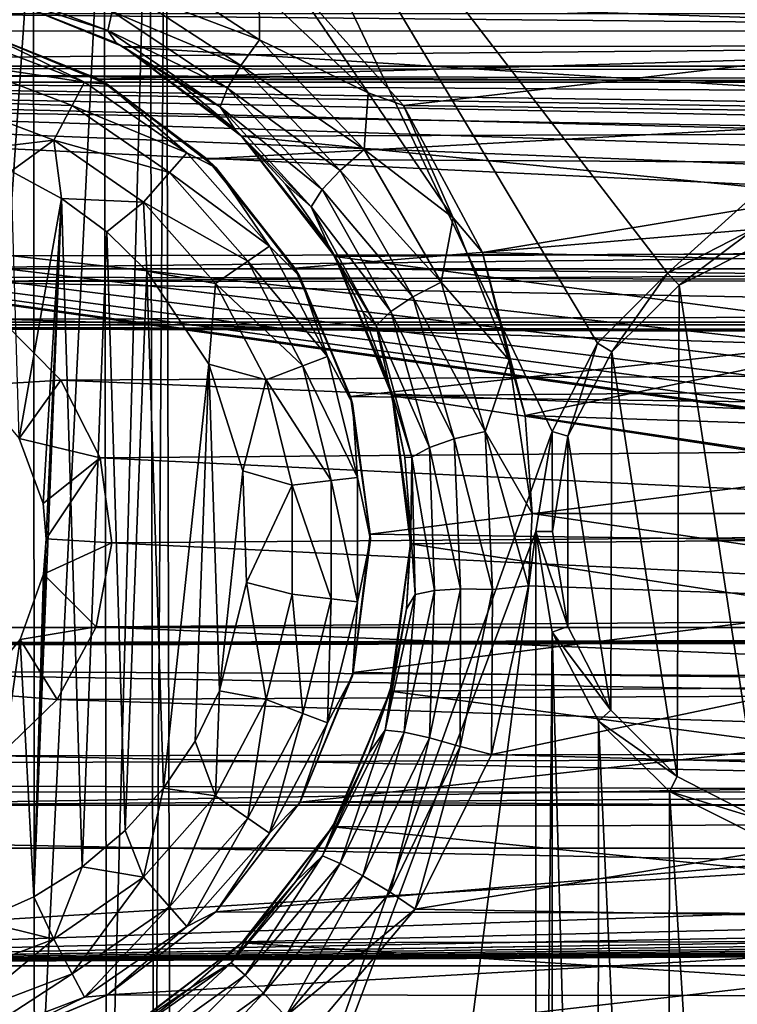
# Model space of a CAD drawing. Header units: metres. Extents: x -95 to 103, y -12 to 12.
# Tile 64 of 256: x -83.77 to -81.99, y 1.23 to 3.67. Entities that reach past the tile are written whole.
import ezdxf

# ---------------------------------------------------------------- set-up
doc = ezdxf.new("R2010")
doc.units = ezdxf.units.M
doc.layers.add('solid_P74500', color=7, linetype='CONTINUOUS')
doc.layers.add('solid_P74500_01', color=7, linetype='CONTINUOUS')

msp = doc.modelspace()

# ---------------------------------------------------------------- linework, layer by layer
at = {"layer": 'solid_P74500'}
for points in [[(-82.165939, 3.03888, -1.8), (-83.40506, 4.65, -1.8), (-79.668259, 5.292052, -1.8)], [(-81.947937, 3.150866, -1.8), (-82.165939, 3.03888, -1.8), (-79.668259, 5.292052, -1.8)], [(-17, 3.510733, 10.951016), (-90.699997, 3.510733, 10.951016), (-92.5, 5.004237, 10.35396)], [(-83.434319, 0.253508, -1.8), (-83.445152, 4.401396, -1.8), (-83.40506, 4.65, -1.8)], [(-83.393272, 0, -1.8), (-83.434319, 0.253508, -1.8), (-83.40506, 4.65, -1.8)], [(-82.338852, 2.865844, -1.8), (-82.451118, 2.647376, -1.8), (-83.40506, 4.65, -1.8)], [(-83.393272, 0, -1.8), (-83.40506, 4.65, -1.8), (-82.451118, 2.647376, -1.8)], [(-82.165939, 3.03888, -1.8), (-82.338852, 2.865844, -1.8), (-83.40506, 4.65, -1.8)], [(92.5, 3.494029, 12.000992), (92.5, 4.408051, 11.696763), (-94.018356, 3.995162, 11.844352)], [(-83.550743, 0.477996, -1.8), (-83.557976, 4.181844, -1.8), (-83.445152, 4.401396, -1.8)], [(-83.434319, 0.253508, -1.8), (-83.550743, 0.477996, -1.8), (-83.445152, 4.401396, -1.8)], [(-13, 4.208375, 10.163148), (-90.699997, 4.208374, 10.163147), (-90.699997, 3.510733, 10.424719)], [(-13, 4.208375, 10.163148), (-90.699997, 3.510733, 10.424719), (-13, 3.510733, 10.424719)], [(-83.729462, 0.654936, -1.8), (-83.731743, 4.007948, -1.8), (-83.557976, 4.181844, -1.8)], [(-83.550743, 0.477996, -1.8), (-83.729462, 0.654936, -1.8), (-83.557976, 4.181844, -1.8)], [(92.5, 3.494029, 12.000992), (-94.018356, 3.995162, 11.844352), (-94.018356, 3.057308, 12.120349)], [(-83.9534, 0.767877, -1.8), (-83.950836, 3.895406, -1.8), (-83.731743, 4.007948, -1.8)], [(-83.729462, 0.654936, -1.8), (-83.9534, 0.767877, -1.8), (-83.731743, 4.007948, -1.8)], [(-84.199997, 3.049433, -8.148065), (-14.325, 3.841013, -7.806084), (-85.675003, 3.840867, -7.806155)], [(-84.199997, 3.049433, -8.148065), (-79.199997, 3.049433, -8.148065), (-14.325, 3.841013, -7.806084)], [(-83.516541, 3.745757, -11.808289), (-83.485123, 3.817962, -11.847516), (-83.173546, 3.61561, -11.920643)], [(-83.173546, 3.61561, -11.920643), (-83.485123, 3.817962, -11.847516), (-83.174294, 3.73789, -11.919488)], [(-83.863747, 3.756431, -11.614441), (-83.548164, 3.638093, -11.66437), (-83.859436, 3.737946, -11.515864)], [(-83.538086, 3.68514, -11.748222), (-83.548164, 3.638093, -11.66437), (-83.863747, 3.756431, -11.614441)], [(-82.905075, 3.484595, -11.999887), (-83.174294, 3.73789, -11.919488), (-83.094147, 3.760041, -11.921078)], [(-80.320724, 3.746235, -11.925424), (-82.818436, 3.453269, -12.013532), (-83.094147, 3.760041, -11.921078)], [(-82.905075, 3.484595, -11.999887), (-83.094147, 3.760041, -11.921078), (-82.818436, 3.453269, -12.013532)], [(-83.528175, 3.608274, -11.569904), (-83.842262, 3.733493, -10.877088), (-83.859436, 3.737946, -11.515864)], [(-83.548164, 3.638093, -11.66437), (-83.528175, 3.608274, -11.569904), (-83.859436, 3.737946, -11.515864)], [(-79.882599, 3.602482, -10.921178), (-79.555458, 3.733841, -10.876968), (-83.842262, 3.733493, -10.877088)], [(-79.882599, 3.602482, -10.921178), (-83.842262, 3.733493, -10.877088), (-83.510132, 3.598021, -10.922648)], [(-83.528175, 3.608274, -11.569904), (-83.510132, 3.598021, -10.922648), (-83.842262, 3.733493, -10.877088)], [(-83.516541, 3.745757, -11.808289), (-83.219818, 3.551673, -11.881769), (-83.538086, 3.68514, -11.748222)], [(-83.516541, 3.745757, -11.808289), (-83.173546, 3.61561, -11.920643), (-83.219818, 3.551673, -11.881769)], [(-83.173546, 3.61561, -11.920643), (-83.174294, 3.73789, -11.919488), (-82.905075, 3.484595, -11.999887)], [(-80.320724, 3.746235, -11.925424), (-80.602242, 3.423377, -12.022083), (-82.818436, 3.453269, -12.013532)], [(-79.532959, 3.636655, -9.207863), (-83.872665, 3.637856, -9.207389), (-84.199997, 3.68, -9.190625)], [(-79.199997, 3.68, -9.190625), (-79.532959, 3.636655, -9.207863), (-84.199997, 3.68, -9.190625)], [(-83.538086, 3.68514, -11.748222), (-83.252953, 3.495954, -11.822245), (-83.548164, 3.638093, -11.66437)], [(-83.219818, 3.551673, -11.881769), (-83.252953, 3.495954, -11.822245), (-83.538086, 3.68514, -11.748222)], [(-83.863533, 3.635704, -12.7), (-83.60643, 3.510952, -12.814588), (-83.894333, 3.620139, -12.814588)], [(-79.532959, 3.636655, -9.207863), (-83.571136, 3.51812, -9.253801), (-83.872665, 3.637856, -9.207389)], [(-83.863533, 3.635704, -12.7), (-83.872665, 3.637856, -9.207389), (-83.571136, 3.51812, -9.253801)], [(-83.863533, 3.635704, -12.7), (-83.571136, 3.51812, -9.253801), (-83.550003, 3.505833, -12.7)], [(-83.863533, 3.635704, -12.7), (-83.550003, 3.505833, -12.7), (-83.60643, 3.510952, -12.814588)], [(-79.532959, 3.636655, -9.207863), (-79.842018, 3.510387, -9.256737), (-83.571136, 3.51812, -9.253801)], [(-83.548164, 3.638093, -11.66437), (-83.270859, 3.449903, -11.739147), (-83.528175, 3.608274, -11.569904)], [(-83.252953, 3.495954, -11.822245), (-83.270859, 3.449903, -11.739147), (-83.548164, 3.638093, -11.66437)], [(-83.894333, 3.620139, -12.814588), (-83.60643, 3.510952, -12.814588), (-83.909897, 3.556991, -12.912048)], [(-83.374428, 3.510679, -11.608834), (-83.510132, 3.598021, -10.922648), (-83.528175, 3.608274, -11.569904)], [(-83.270859, 3.449903, -11.739147), (-83.374428, 3.510679, -11.608834), (-83.528175, 3.608274, -11.569904)], [(-80.170372, 3.387967, -10.989617), (-79.882599, 3.602482, -10.921178), (-83.510132, 3.598021, -10.922648)], [(-83.219818, 3.551673, -11.881769), (-83.173546, 3.61561, -11.920643), (-82.915146, 3.344552, -12.009681)], [(-82.915146, 3.344552, -12.009681), (-83.173546, 3.61561, -11.920643), (-82.905075, 3.484595, -11.999887)], [(-80.170372, 3.387967, -10.989617), (-83.510132, 3.598021, -10.922648), (-83.218452, 3.377074, -10.99297)], [(-83.234184, 3.393512, -11.653023), (-83.218452, 3.377074, -10.99297), (-83.510132, 3.598021, -10.922648)], [(-83.234184, 3.393512, -11.653023), (-83.510132, 3.598021, -10.922648), (-83.374428, 3.510679, -11.608834)], [(-83.909897, 3.556991, -12.912048), (-83.636658, 3.453363, -12.912048), (-83.933212, 3.462411, -12.977164)], [(-83.60643, 3.510952, -12.814588), (-83.636658, 3.453363, -12.912048), (-83.909897, 3.556991, -12.912048)], [(-8.2, 2.162539, 9.147798), (-90.699997, 2.162539, 9.147798), (-90.699997, 3.55, 8.703878)], [(-16.67, 3.55, 0.5), (-90.699997, 3.55, 8.703878), (-88, 3.55, 0.5)], [(-16.67, 3.55, 8.703878), (-90.699997, 3.55, 8.703878), (-16.67, 3.55, 0.5)], [(-16.67, 3.05, 8.891428), (-8.2, 2.162539, 9.147798), (-90.699997, 3.55, 8.703878)], [(-16.67, 3.301332, 8.801205), (-16.67, 3.05, 8.891428), (-90.699997, 3.55, 8.703878)], [(-16.67, 3.301332, 8.801205), (-90.699997, 3.55, 8.703878), (-16.67, 3.55, 8.703878)], [(-42.130733, -2.890517, 0.5), (-88, 3.55, 0.5), (-88, -3.55, 0.5)], [(-16.950249, 3.457469, 0.5), (-16.67, 3.55, 0.5), (-88, 3.55, 0.5)], [(-42.494564, -2.812256, 0.5), (-88, 3.55, 0.5), (-42.130733, -2.890517, 0.5)], [(-42.130733, 2.890517, 0.5), (-37.956421, 3.255723, 0.5), (-88, 3.55, 0.5)], [(-16.950249, 3.457469, 0.5), (-88, 3.55, 0.5), (-37.956421, 3.255723, 0.5)], [(-42.494602, 2.812241, 0.5), (-42.130733, 2.890517, 0.5), (-88, 3.55, 0.5)], [(-42.825382, 2.648475, 0.5), (-42.494602, 2.812241, 0.5), (-88, 3.55, 0.5)], [(-43.105759, 2.409416, 0.5), (-42.825382, 2.648475, 0.5), (-88, 3.55, 0.5)], [(-43.319454, 2.109267, 0.5), (-43.105759, 2.409416, 0.5), (-88, 3.55, 0.5)], [(-43.453747, 1.765491, 0.5), (-43.319454, 2.109267, 0.5), (-88, 3.55, 0.5)], [(-43.5, 1.396225, 0.5), (-43.453747, 1.765491, 0.5), (-88, 3.55, 0.5)], [(-43.5, -1.396225, 0.5), (-43.5, 1.396225, 0.5), (-88, 3.55, 0.5)], [(-43.453735, -1.765533, 0.5), (-43.5, -1.396225, 0.5), (-88, 3.55, 0.5)], [(-43.31942, -2.109326, 0.5), (-43.453735, -1.765533, 0.5), (-88, 3.55, 0.5)], [(-43.105709, -2.409473, 0.5), (-43.31942, -2.109326, 0.5), (-88, 3.55, 0.5)], [(-42.825325, -2.648513, 0.5), (-43.105709, -2.409473, 0.5), (-88, 3.55, 0.5)], [(-42.494564, -2.812256, 0.5), (-42.825325, -2.648513, 0.5), (-88, 3.55, 0.5)], [(-83.219818, 3.551673, -11.881769), (-82.974632, 3.292529, -11.971021), (-83.252953, 3.495954, -11.822245)], [(-83.219818, 3.551673, -11.881769), (-82.915146, 3.344552, -12.009681), (-82.974632, 3.292529, -11.971021)], [(-90.699997, 3.510733, 10.845956), (-90.699997, 3.510733, 10.951016), (-17, 3.510733, 10.951016)], [(-90.699997, 3.510733, 10.845956), (-17, 3.510733, 10.951016), (-90.699997, 3.510733, 10.424719)], [(-15.000362, 3.510733, 10.6882), (-90.699997, 3.510733, 10.424719), (-17, 3.510733, 10.951016)], [(-13, 3.510733, 10.424719), (-90.699997, 3.510733, 10.424719), (-15.000362, 3.510733, 10.6882)], [(-83.60643, 3.510952, -12.814588), (-83.353027, 3.336038, -12.814588), (-83.636658, 3.453363, -12.912048)], [(-83.550003, 3.505833, -12.7), (-83.353027, 3.336038, -12.814588), (-83.60643, 3.510952, -12.814588)], [(-79.842018, 3.510387, -9.256737), (-83.304291, 3.320911, -9.32639), (-83.571136, 3.51812, -9.253801)], [(-83.550003, 3.505833, -12.7), (-83.571136, 3.51812, -9.253801), (-83.304291, 3.320911, -9.32639)], [(-83.550003, 3.505833, -12.7), (-83.304291, 3.320911, -9.32639), (-83.280762, 3.299239, -12.7)], [(-83.550003, 3.505833, -12.7), (-83.280762, 3.299239, -12.7), (-83.353027, 3.336038, -12.814588)], [(-83.270859, 3.449903, -11.739147), (-83.234184, 3.393512, -11.653023), (-83.374428, 3.510679, -11.608834)], [(-79.842018, 3.510387, -9.256737), (-80.11454, 3.302196, -9.333033), (-83.304291, 3.320911, -9.32639)], [(89.300003, 2.55, 12.237136), (92.5, 3.494029, 12.000992), (-94.018356, 3.057308, 12.120349)], [(-83.252953, 3.495954, -11.822245), (-83.019142, 3.244979, -11.911822), (-83.270859, 3.449903, -11.739147)], [(-82.974632, 3.292529, -11.971021), (-83.019142, 3.244979, -11.911822), (-83.252953, 3.495954, -11.822245)], [(-82.915146, 3.344552, -12.009681), (-82.905075, 3.484595, -11.999887), (-82.69529, 3.175596, -12.088072)], [(-82.69529, 3.175596, -12.088072), (-82.905075, 3.484595, -11.999887), (-82.818436, 3.453269, -12.013532)], [(-83.933212, 3.462411, -12.977164), (-83.681923, 3.367111, -12.977164), (-83.917511, 3.339016, -13)], [(-83.636658, 3.453363, -12.912048), (-83.681923, 3.367111, -12.977164), (-83.933212, 3.462411, -12.977164)], [(-83.636658, 3.453363, -12.912048), (-83.396156, 3.287356, -12.912048), (-83.681923, 3.367111, -12.977164)], [(-83.353027, 3.336038, -12.814588), (-83.396156, 3.287356, -12.912048), (-83.636658, 3.453363, -12.912048)], [(-83.270859, 3.449903, -11.739147), (-83.046227, 3.202752, -11.829181), (-83.234184, 3.393512, -11.653023)], [(-83.019142, 3.244979, -11.911822), (-83.046227, 3.202752, -11.829181), (-83.270859, 3.449903, -11.739147)], [(-80.602242, 3.423377, -12.022083), (-82.62323, 3.089321, -12.112229), (-82.818436, 3.453269, -12.013532)], [(-82.69529, 3.175596, -12.088072), (-82.818436, 3.453269, -12.013532), (-82.62323, 3.089321, -12.112229)], [(-80.602242, 3.423377, -12.022083), (-80.792992, 3.046415, -12.123092), (-82.62323, 3.089321, -12.112229)], [(-83.109665, 3.258162, -11.703462), (-83.218452, 3.377074, -10.99297), (-83.234184, 3.393512, -11.653023)], [(-83.046227, 3.202752, -11.829181), (-83.109665, 3.258162, -11.703462), (-83.234184, 3.393512, -11.653023)], [(-80.402275, 3.097138, -11.075095), (-80.170372, 3.387967, -10.989617), (-83.218452, 3.377074, -10.99297)], [(-83.681923, 3.367111, -12.977164), (-83.787125, 3.290737, -13), (-83.917511, 3.339016, -13)], [(-83.681923, 3.367111, -12.977164), (-83.663017, 3.223215, -13), (-83.787125, 3.290737, -13)], [(-83.681923, 3.367111, -12.977164), (-83.460747, 3.214443, -12.977164), (-83.663017, 3.223215, -13)], [(-83.396156, 3.287356, -12.912048), (-83.460747, 3.214443, -12.977164), (-83.681923, 3.367111, -12.977164)], [(-80.402275, 3.097138, -11.075095), (-83.218452, 3.377074, -10.99297), (-82.987381, 3.07956, -11.079996)], [(-83.003441, 3.106803, -11.755662), (-82.987381, 3.07956, -11.079996), (-83.218452, 3.377074, -10.99297)], [(-83.003441, 3.106803, -11.755662), (-83.218452, 3.377074, -10.99297), (-83.109665, 3.258162, -11.703462)], [(-83.353027, 3.336038, -12.814588), (-83.148842, 3.105563, -12.814588), (-83.396156, 3.287356, -12.912048)], [(-83.280762, 3.299239, -12.7), (-83.148842, 3.105563, -12.814588), (-83.353027, 3.336038, -12.814588)], [(-82.974632, 3.292529, -11.971021), (-82.915146, 3.344552, -12.009681), (-82.724915, 3.016603, -12.105072)], [(-82.724915, 3.016603, -12.105072), (-82.915146, 3.344552, -12.009681), (-82.69529, 3.175596, -12.088072)], [(-80.11454, 3.302196, -9.333033), (-83.086578, 3.050882, -9.41818), (-83.304291, 3.320911, -9.32639)], [(-83.280762, 3.299239, -12.7), (-83.304291, 3.320911, -9.32639), (-83.086578, 3.050882, -9.41818)], [(-83.787125, 3.290737, -13), (-83.663017, 3.223215, -13), (-83.767342, 2.63014, -13)], [(-83.396156, 3.287356, -12.912048), (-83.20237, 3.068617, -12.912048), (-83.460747, 3.214443, -12.977164)], [(-83.148842, 3.105563, -12.814588), (-83.20237, 3.068617, -12.912048), (-83.396156, 3.287356, -12.912048)], [(-83.280762, 3.299239, -12.7), (-83.086578, 3.050882, -9.41818), (-83.074165, 3.03, -12.7)], [(-83.280762, 3.299239, -12.7), (-83.074165, 3.03, -12.7), (-83.148842, 3.105563, -12.814588)], [(-80.11454, 3.302196, -9.333033), (-80.331924, 3.019476, -9.428296), (-83.086578, 3.050882, -9.41818)], [(-82.974632, 3.292529, -11.971021), (-82.79493, 2.979945, -12.066422), (-83.019142, 3.244979, -11.911822)], [(-82.974632, 3.292529, -11.971021), (-82.724915, 3.016603, -12.105072), (-82.79493, 2.979945, -12.066422)], [(-83.046227, 3.202752, -11.829181), (-83.003441, 3.106803, -11.755662), (-83.109665, 3.258162, -11.703462)], [(-83.019142, 3.244979, -11.911822), (-82.849319, 2.944101, -12.007238), (-83.046227, 3.202752, -11.829181)], [(-82.79493, 2.979945, -12.066422), (-82.849319, 2.944101, -12.007238), (-83.019142, 3.244979, -11.911822)], [(-83.663017, 3.223215, -13), (-83.708229, 2.469405, -13), (-83.767342, 2.63014, -13)], [(-83.663017, 3.223215, -13), (-83.731499, 1.497416, -13), (-83.700722, 2.382048, -13)], [(-83.663017, 3.223215, -13), (-83.611977, 1.571459, -13), (-83.731499, 1.497416, -13)], [(-83.663017, 3.223215, -13), (-83.700722, 2.382048, -13), (-83.708229, 2.469405, -13)], [(-83.663017, 3.223215, -13), (-83.550758, 3.140564, -13), (-83.611977, 1.571459, -13)], [(-83.460747, 3.214443, -12.977164), (-83.550758, 3.140564, -13), (-83.663017, 3.223215, -13)], [(-83.460747, 3.214443, -12.977164), (-83.451889, 3.04319, -13), (-83.550758, 3.140564, -13)], [(-83.460747, 3.214443, -12.977164), (-83.282532, 3.013281, -12.977164), (-83.451889, 3.04319, -13)], [(-83.20237, 3.068617, -12.912048), (-83.282532, 3.013281, -12.977164), (-83.460747, 3.214443, -12.977164)], [(-83.046227, 3.202752, -11.829181), (-82.885521, 2.909325, -11.924619), (-83.003441, 3.106803, -11.755662)], [(-82.849319, 2.944101, -12.007238), (-82.885521, 2.909325, -11.924619), (-83.046227, 3.202752, -11.829181)], [(-82.724915, 3.016603, -12.105072), (-82.69529, 3.175596, -12.088072), (-82.556755, 2.823383, -12.176609)], [(-82.556755, 2.823383, -12.176609), (-82.69529, 3.175596, -12.088072), (-82.62323, 3.089321, -12.112229)], [(-83.550758, 3.140564, -13), (-83.505363, 1.660704, -13), (-83.611977, 1.571459, -13)], [(-83.550758, 3.140564, -13), (-83.451889, 3.04319, -13), (-83.505363, 1.660704, -13)], [(-82.137451, 3.008885, -6.5), (-82.165939, 3.03888, -1.8), (-81.947937, 3.150866, -1.8)], [(-81.92926, 3.113884, -6.5), (-82.137451, 3.008885, -6.5), (-81.947937, 3.150866, -1.8)], [(-83.148842, 3.105563, -12.814588), (-83.005745, 2.832921, -12.814588), (-83.20237, 3.068617, -12.912048)], [(-83.074165, 3.03, -12.7), (-83.005745, 2.832921, -12.814588), (-83.148842, 3.105563, -12.814588)], [(-82.917633, 2.941731, -11.808992), (-82.987381, 3.07956, -11.079996), (-83.003441, 3.106803, -11.755662)], [(-82.885521, 2.909325, -11.924619), (-82.917633, 2.941731, -11.808992), (-83.003441, 3.106803, -11.755662)], [(-80.548111, 2.756503, -11.164752), (-80.402275, 3.097138, -11.075095), (-82.987381, 3.07956, -11.079996)], [(-81.935081, 1.688068, -6.5), (-82.137451, 3.008885, -6.5), (-81.92926, 3.113884, -6.5)], [(-83.20237, 3.068617, -12.912048), (-83.066559, 2.809857, -12.912048), (-83.282532, 3.013281, -12.977164)], [(-83.005745, 2.832921, -12.814588), (-83.066559, 2.809857, -12.912048), (-83.20237, 3.068617, -12.912048)], [(-80.548111, 2.756503, -11.164752), (-82.987381, 3.07956, -11.079996), (-82.846214, 2.735547, -11.169906)], [(-82.854233, 2.765902, -11.863027), (-82.846214, 2.735547, -11.169906), (-82.987381, 3.07956, -11.079996)], [(-82.854233, 2.765902, -11.863027), (-82.987381, 3.07956, -11.079996), (-82.917633, 2.941731, -11.808992)], [(-80.792992, 3.046415, -12.123092), (-82.517639, 2.687148, -12.207753), (-82.62323, 3.089321, -12.112229)], [(-82.556755, 2.823383, -12.176609), (-82.62323, 3.089321, -12.112229), (-82.517639, 2.687148, -12.207753)], [(89.300003, 2.55, 12.237136), (-94.018356, 3.057308, 12.120349), (-94.018356, 2.100752, 12.322209)], [(-84.199997, 3.049433, -8.148065), (-83.997627, 3.017784, -8.15984), (-79.199997, 3.049433, -8.148065)], [(-83.997627, 3.017784, -8.15984), (-79.39473, 3.020148, -8.158965), (-79.199997, 3.049433, -8.148065)], [(-83.451889, 3.04319, -13), (-83.411118, 1.76597, -13), (-83.505363, 1.660704, -13)], [(-83.451889, 3.04319, -13), (-83.298904, 2.813346, -13), (-83.411118, 1.76597, -13)], [(-83.282532, 3.013281, -12.977164), (-83.298904, 2.813346, -13), (-83.451889, 3.04319, -13)], [(-80.331924, 3.019476, -9.428296), (-82.949402, 2.733988, -9.515004), (-83.086578, 3.050882, -9.41818)], [(-83.074165, 3.03, -12.7), (-83.086578, 3.050882, -9.41818), (-82.949402, 2.733988, -9.515004)], [(-80.792992, 3.046415, -12.123092), (-80.888779, 2.63359, -12.219419), (-82.517639, 2.687148, -12.207753)], [(-83.997627, 3.017784, -8.15984), (-79.571693, 2.935004, -8.189979), (-79.39473, 3.020148, -8.158965)], [(-83.997627, 3.017784, -8.15984), (-83.813751, 2.924519, -8.193728), (-79.571693, 2.935004, -8.189979)], [(-83.074165, 3.03, -12.7), (-82.949402, 2.733988, -9.515004), (-82.944298, 2.716465, -12.7)], [(-83.074165, 3.03, -12.7), (-82.944298, 2.716465, -12.7), (-83.005745, 2.832921, -12.814588)], [(-80.331924, 3.019476, -9.428296), (-80.459763, 2.700557, -9.524547), (-82.949402, 2.733988, -9.515004)], [(-82.303604, 2.844386, -6.5), (-82.338852, 2.865844, -1.8), (-82.165939, 3.03888, -1.8)], [(-82.137451, 3.008885, -6.5), (-82.303604, 2.844386, -6.5), (-82.165939, 3.03888, -1.8)], [(-83.282532, 3.013281, -12.977164), (-83.157639, 2.775315, -12.977164), (-83.298904, 2.813346, -13)], [(-83.066559, 2.809857, -12.912048), (-83.157639, 2.775315, -12.977164), (-83.282532, 3.013281, -12.977164)], [(-82.79493, 2.979945, -12.066422), (-82.724915, 3.016603, -12.105072), (-82.616051, 2.64741, -12.197927)], [(-82.616051, 2.64741, -12.197927), (-82.724915, 3.016603, -12.105072), (-82.556755, 2.823383, -12.176609)], [(-82.141785, 1.794247, -6.5), (-82.303604, 2.844386, -6.5), (-82.137451, 3.008885, -6.5)], [(-82.141785, 1.794247, -6.5), (-82.137451, 3.008885, -6.5), (-81.935081, 1.688068, -6.5)], [(-82.79493, 2.979945, -12.066422), (-82.692802, 2.628927, -12.159114), (-82.849319, 2.944101, -12.007238)], [(-82.79493, 2.979945, -12.066422), (-82.616051, 2.64741, -12.197927), (-82.692802, 2.628927, -12.159114)], [(-83.876678, 2.760992, -13), (-83.664497, 2.774547, -8.245719), (-83.813751, 2.924519, -8.193728)], [(-83.813751, 2.924519, -8.193728), (-79.719208, 2.796605, -8.238264), (-79.571693, 2.935004, -8.189979)], [(-83.813751, 2.924519, -8.193728), (-83.664497, 2.774547, -8.245719), (-79.719208, 2.796605, -8.238264)], [(-82.885521, 2.909325, -11.924619), (-82.854233, 2.765902, -11.863027), (-82.917633, 2.941731, -11.808992)], [(-82.849319, 2.944101, -12.007238), (-82.754227, 2.607949, -12.099682), (-82.885521, 2.909325, -11.924619)], [(-82.692802, 2.628927, -12.159114), (-82.754227, 2.607949, -12.099682), (-82.849319, 2.944101, -12.007238)], [(-90.699997, 2.917726, 11.123708), (89.300003, 2.45, 11.235991), (-92.5, 1.797969, 11.358385)], [(-90.699997, 2.917726, 11.123708), (-16.78986, 2.912514, 11.097919), (-17, 2.917726, 11.123708)], [(-90.699997, 2.910733, 11.071284), (-16.78986, 2.912514, 11.097919), (-90.699997, 2.917726, 11.123708)], [(-90.699997, 2.910733, 11.071284), (-16.580158, 2.910733, 11.071284), (-16.78986, 2.912514, 11.097919)], [(-90.699997, 1.617044, 10.880484), (-13, 1.617046, 10.880494), (-13, 2.910733, 10.607904)], [(-14.790274, 2.910733, 10.839775), (-16.580158, 2.910733, 11.071284), (-90.699997, 2.910733, 11.071284)], [(-90.699997, 2.910733, 11.071284), (-13, 2.910733, 10.607904), (-14.790274, 2.910733, 10.839775)], [(-90.699997, 2.910733, 11.071284), (-90.699997, 2.910733, 11.022143), (-13, 2.910733, 10.607904)], [(-90.699997, 2.910733, 10.607904), (-13, 2.910733, 10.607904), (-90.699997, 2.910733, 11.022143)], [(-90.699997, 1.617044, 10.880484), (-13, 2.910733, 10.607904), (-90.699997, 2.910733, 10.607904)], [(-82.885521, 2.909325, -11.924619), (-82.797775, 2.584173, -12.016713), (-82.854233, 2.765902, -11.863027)], [(-82.754227, 2.607949, -12.099682), (-82.797775, 2.584173, -12.016713), (-82.885521, 2.909325, -11.924619)], [(-82.411842, 2.635683, -6.5), (-82.451118, 2.647376, -1.8), (-82.338852, 2.865844, -1.8)], [(-82.303604, 2.844386, -6.5), (-82.411842, 2.635683, -6.5), (-82.338852, 2.865844, -1.8)], [(-83.005745, 2.832921, -12.814588), (-82.93206, 2.533956, -12.814588), (-83.066559, 2.809857, -12.912048)], [(-82.944298, 2.716465, -12.7), (-82.93206, 2.533956, -12.814588), (-83.005745, 2.832921, -12.814588)], [(-82.616051, 2.64741, -12.197927), (-82.556755, 2.823383, -12.176609), (-82.500259, 2.4446, -12.258627)], [(-82.556755, 2.823383, -12.176609), (-82.517639, 2.687148, -12.207753), (-82.500259, 2.4446, -12.258627)], [(-82.305725, 1.958312, -6.5), (-82.411842, 2.635683, -6.5), (-82.303604, 2.844386, -6.5)], [(-82.305725, 1.958312, -6.5), (-82.303604, 2.844386, -6.5), (-82.141785, 1.794247, -6.5)], [(-83.298904, 2.813346, -13), (-83.333122, 1.881509, -13), (-83.411118, 1.76597, -13)], [(-83.298904, 2.813346, -13), (-83.272682, 2.00642, -13), (-83.333122, 1.881509, -13)], [(-83.298904, 2.813346, -13), (-83.214638, 2.550327, -13), (-83.272682, 2.00642, -13)], [(-83.157639, 2.775315, -12.977164), (-83.214638, 2.550327, -13), (-83.298904, 2.813346, -13)], [(-83.066559, 2.809857, -12.912048), (-82.99662, 2.526116, -12.912048), (-83.157639, 2.775315, -12.977164)], [(-82.93206, 2.533956, -12.814588), (-82.99662, 2.526116, -12.912048), (-83.066559, 2.809857, -12.912048)], [(-83.876678, 2.760992, -13), (-83.767342, 2.63014, -13), (-83.664497, 2.774547, -8.245719)], [(-83.767342, 2.63014, -13), (-83.567863, 2.582519, -8.307863), (-83.664497, 2.774547, -8.245719)], [(-83.664497, 2.774547, -8.245719), (-79.82132, 2.613603, -8.298137), (-79.719208, 2.796605, -8.238264)], [(-83.664497, 2.774547, -8.245719), (-83.567863, 2.582519, -8.307863), (-79.82132, 2.613603, -8.298137)], [(-83.157639, 2.775315, -12.977164), (-83.093323, 2.514375, -12.977164), (-83.214638, 2.550327, -13)], [(-82.99662, 2.526116, -12.912048), (-83.093323, 2.514375, -12.977164), (-83.157639, 2.775315, -12.977164)], [(-82.814804, 2.58307, -11.913528), (-82.846214, 2.735547, -11.169906), (-82.854233, 2.765902, -11.863027)], [(-82.797775, 2.584173, -12.016713), (-82.814804, 2.58307, -11.913528), (-82.854233, 2.765902, -11.863027)], [(-80.599396, 2.391351, -11.248619), (-80.548111, 2.756503, -11.164752), (-82.846214, 2.735547, -11.169906)], [(-80.459763, 2.700557, -9.524547), (-82.900589, 2.393657, -9.606269), (-82.949402, 2.733988, -9.515004)], [(-82.944298, 2.716465, -12.7), (-82.949402, 2.733988, -9.515004), (-82.900589, 2.393657, -9.606269)], [(-80.599396, 2.391351, -11.248619), (-82.846214, 2.735547, -11.169906), (-82.800774, 2.369275, -11.25329)], [(-82.800095, 2.396032, -11.96127), (-82.800774, 2.369275, -11.25329), (-82.846214, 2.735547, -11.169906)], [(-82.800095, 2.396032, -11.96127), (-82.846214, 2.735547, -11.169906), (-82.814804, 2.58307, -11.913528)], [(-82.944298, 2.716465, -12.7), (-82.900589, 2.393657, -9.606269), (-82.900002, 2.38, -12.7)], [(-82.944298, 2.716465, -12.7), (-82.900002, 2.38, -12.7), (-82.93206, 2.533956, -12.814588)], [(-80.459763, 2.700557, -9.524547), (-80.498924, 2.360528, -9.614464), (-82.900589, 2.393657, -9.606269)], [(-80.899841, 2.444274, -12.258692), (-82.500259, 2.4446, -12.258627), (-82.517639, 2.687148, -12.207753)], [(-80.888779, 2.63359, -12.219419), (-80.899841, 2.444274, -12.258692), (-82.517639, 2.687148, -12.207753)], [(-83.767342, 2.63014, -13), (-83.708229, 2.469405, -13), (-83.567863, 2.582519, -8.307863)], [(-83.393272, 0, -1.8), (-82.451118, 2.647376, -1.8), (-82.491013, 2.4, -1.8)], [(-82.692802, 2.628927, -12.159114), (-82.677437, 2.258194, -12.241754), (-82.754227, 2.607949, -12.099682)], [(-82.692802, 2.628927, -12.159114), (-82.616051, 2.64741, -12.197927), (-82.598625, 2.256756, -12.280824)], [(-82.692802, 2.628927, -12.159114), (-82.598625, 2.256756, -12.280824), (-82.677437, 2.258194, -12.241754)], [(-82.616051, 2.64741, -12.197927), (-82.500259, 2.4446, -12.258627), (-82.509254, 2.265586, -12.292971)], [(-82.598625, 2.256756, -12.280824), (-82.616051, 2.64741, -12.197927), (-82.509254, 2.265586, -12.292971)], [(-82.449997, 2.4, -6.5), (-82.491013, 2.4, -1.8), (-82.451118, 2.647376, -1.8)], [(-82.411842, 2.635683, -6.5), (-82.449997, 2.4, -6.5), (-82.451118, 2.647376, -1.8)], [(-82.41217, 2.165452, -6.5), (-82.449997, 2.4, -6.5), (-82.411842, 2.635683, -6.5)], [(-82.41217, 2.165452, -6.5), (-82.411842, 2.635683, -6.5), (-82.305725, 1.958312, -6.5)], [(-83.567863, 2.582519, -8.307863), (-79.861565, 2.402006, -8.36184), (-79.82132, 2.613603, -8.298137)], [(-82.754227, 2.607949, -12.099682), (-82.741875, 2.254269, -12.181929), (-82.797775, 2.584173, -12.016713)], [(-82.677437, 2.258194, -12.241754), (-82.741875, 2.254269, -12.181929), (-82.754227, 2.607949, -12.099682)], [(-83.708229, 2.469405, -13), (-83.700722, 2.382048, -13), (-83.567863, 2.582519, -8.307863)], [(-83.700722, 2.382048, -13), (-83.538475, 2.371784, -8.370462), (-83.567863, 2.582519, -8.307863)], [(-83.567863, 2.582519, -8.307863), (-83.538475, 2.371784, -8.370462), (-79.861565, 2.402006, -8.36184)], [(-82.797775, 2.584173, -12.016713), (-82.800095, 2.396032, -11.96127), (-82.814804, 2.58307, -11.913528)], [(-82.797775, 2.584173, -12.016713), (-82.789513, 2.244179, -12.098412), (-82.800095, 2.396032, -11.96127)], [(-82.741875, 2.254269, -12.181929), (-82.789513, 2.244179, -12.098412), (-82.797775, 2.584173, -12.016713)], [(89.300003, 2.500021, 12.247444), (89.300003, 2.55, 12.237136), (-94.018356, 2.100752, 12.322209)], [(-83.214638, 2.550327, -13), (-83.205719, 2.274285, -13), (-83.272682, 2.00642, -13)], [(-83.093323, 2.514375, -12.977164), (-83.205719, 2.274285, -13), (-83.214638, 2.550327, -13)], [(-82.93206, 2.533956, -12.814588), (-82.93206, 2.226044, -12.814588), (-82.99662, 2.526116, -12.912048)], [(-82.900002, 2.38, -12.7), (-82.93206, 2.226044, -12.814588), (-82.93206, 2.533956, -12.814588)], [(-83.093323, 2.514375, -12.977164), (-83.093323, 2.245625, -12.977164), (-83.205719, 2.274285, -13)], [(-82.99662, 2.526116, -12.912048), (-82.99662, 2.233884, -12.912048), (-83.093323, 2.514375, -12.977164)], [(-82.99662, 2.233884, -12.912048), (-83.093323, 2.245625, -12.977164), (-83.093323, 2.514375, -12.977164)], [(-82.93206, 2.226044, -12.814588), (-82.99662, 2.233884, -12.912048), (-82.99662, 2.526116, -12.912048)], [(89.300003, 2.45, 12.257548), (89.300003, 2.500021, 12.247444), (-94.018356, 2.100752, 12.322209)], [(92.5, 2.45, 12.257548), (89.300003, 2.45, 12.257548), (-94.018356, 2.100752, 12.322209)], [(92.5, 1.230983, 12.439234), (92.5, 2.45, 12.257548), (-94.018356, 2.100752, 12.322209)], [(-80.884407, 2.208822, -12.303296), (-82.509254, 2.265586, -12.292971), (-82.500259, 2.4446, -12.258627)], [(-80.899841, 2.444274, -12.258692), (-80.884407, 2.208822, -12.303296), (-82.500259, 2.4446, -12.258627)], [(-83.538475, 2.371784, -8.370462), (-79.831985, 2.190957, -8.419602), (-79.861565, 2.402006, -8.36184)], [(-82.491013, -2.4, -1.8), (-83.40506, -4.65, -1.8), (-82.491013, 2.4, -1.8)], [(-83.393272, 0, -1.8), (-82.491013, 2.4, -1.8), (-83.40506, -4.65, -1.8)], [(-80.498924, 2.360528, -9.614464), (-82.942589, 2.051732, -9.685061), (-82.900589, 2.393657, -9.606269)], [(-82.900002, 2.38, -12.7), (-82.900589, 2.393657, -9.606269), (-82.942589, 2.051732, -9.685061)], [(-82.810455, 2.209238, -12.004983), (-82.800774, 2.369275, -11.25329), (-82.800095, 2.396032, -11.96127)], [(-82.789513, 2.244179, -12.098412), (-82.810455, 2.209238, -12.004983), (-82.800095, 2.396032, -11.96127)], [(-80.553833, 2.025086, -11.320292), (-80.599396, 2.391351, -11.248619), (-82.800774, 2.369275, -11.25329)], [(-82.491013, -2.4, -1.8), (-82.491013, 2.4, -1.8), (-82.450775, 2.151428, -1.8)], [(-82.41217, 2.165452, -6.5), (-82.450775, 2.151428, -1.8), (-82.491013, 2.4, -1.8)], [(-82.41217, 2.165452, -6.5), (-82.491013, 2.4, -1.8), (-82.449997, 2.4, -6.5)], [(-83.731499, 1.497416, -13), (-83.707512, 2.29461, -13), (-83.700722, 2.382048, -13)], [(-83.700722, 2.382048, -13), (-83.707512, 2.29461, -13), (-83.538475, 2.371784, -8.370462)], [(-83.707512, 2.29461, -13), (-83.577011, 2.164172, -8.426527), (-83.538475, 2.371784, -8.370462)], [(-83.538475, 2.371784, -8.370462), (-83.577011, 2.164172, -8.426527), (-79.831985, 2.190957, -8.419602)], [(-82.900002, 2.38, -12.7), (-82.942589, 2.051732, -9.685061), (-82.944298, 2.043535, -12.7)], [(-82.900002, 2.38, -12.7), (-82.944298, 2.043535, -12.7), (-82.93206, 2.226044, -12.814588)], [(-80.553833, 2.025086, -11.320292), (-82.800774, 2.369275, -11.25329), (-82.851044, 2.005872, -11.323713)], [(-82.845123, 2.027416, -12.042666), (-82.851044, 2.005872, -11.323713), (-82.800774, 2.369275, -11.25329)], [(-82.845123, 2.027416, -12.042666), (-82.800774, 2.369275, -11.25329), (-82.810455, 2.209238, -12.004983)], [(-80.498924, 2.360528, -9.614464), (-80.450348, 2.023985, -9.690897), (-82.942589, 2.051732, -9.685061)], [(-83.707512, 2.29461, -13), (-83.765335, 2.133235, -13), (-83.577011, 2.164172, -8.426527)], [(-83.731499, 1.497416, -13), (-83.765335, 2.133235, -13), (-83.707512, 2.29461, -13)], [(-83.157639, 1.984685, -12.977164), (-83.272682, 2.00642, -13), (-83.205719, 2.274285, -13)], [(-83.093323, 2.245625, -12.977164), (-83.157639, 1.984685, -12.977164), (-83.205719, 2.274285, -13)], [(-80.884407, 2.208822, -12.303296), (-82.600761, 1.848754, -12.362529), (-82.509254, 2.265586, -12.292971)], [(-82.598625, 2.256756, -12.280824), (-82.509254, 2.265586, -12.292971), (-82.600761, 1.848754, -12.362529)], [(-83.066559, 1.950143, -12.912048), (-83.157639, 1.984685, -12.977164), (-83.093323, 2.245625, -12.977164)], [(-82.99662, 2.233884, -12.912048), (-83.066559, 1.950143, -12.912048), (-83.093323, 2.245625, -12.977164)], [(-82.789513, 2.244179, -12.098412), (-82.863762, 1.908708, -12.164896), (-82.810455, 2.209238, -12.004983)], [(-82.816269, 1.903966, -12.24896), (-82.863762, 1.908708, -12.164896), (-82.789513, 2.244179, -12.098412)], [(-82.741875, 2.254269, -12.181929), (-82.816269, 1.903966, -12.24896), (-82.789513, 2.244179, -12.098412)], [(-82.753593, 1.89015, -12.309177), (-82.816269, 1.903966, -12.24896), (-82.741875, 2.254269, -12.181929)], [(-82.677437, 2.258194, -12.241754), (-82.67794, 1.868499, -12.348504), (-82.753593, 1.89015, -12.309177)], [(-82.677437, 2.258194, -12.241754), (-82.753593, 1.89015, -12.309177), (-82.741875, 2.254269, -12.181929)], [(-82.677437, 2.258194, -12.241754), (-82.598625, 2.256756, -12.280824), (-82.67794, 1.868499, -12.348504)], [(-82.67794, 1.868499, -12.348504), (-82.598625, 2.256756, -12.280824), (-82.600761, 1.848754, -12.362529)], [(-83.005745, 1.92708, -12.814588), (-83.066559, 1.950143, -12.912048), (-82.99662, 2.233884, -12.912048)], [(-82.93206, 2.226044, -12.814588), (-83.005745, 1.92708, -12.814588), (-82.99662, 2.233884, -12.912048)], [(-82.944298, 2.043535, -12.7), (-83.005745, 1.92708, -12.814588), (-82.93206, 2.226044, -12.814588)], [(-83.577011, 2.164172, -8.426527), (-79.739243, 2.0028, -8.466332), (-79.831985, 2.190957, -8.419602)], [(-82.863762, 1.908708, -12.164896), (-82.845123, 2.027416, -12.042666), (-82.810455, 2.209238, -12.004983)], [(-80.884407, 2.208822, -12.303296), (-80.780815, 1.798082, -12.37), (-82.600761, 1.848754, -12.362529)], [(-8.2, 0.726812, 9.37156), (-90.699997, 0.726812, 9.37156), (-90.699997, 2.162539, 9.147798)], [(-8.2, 0.726812, 9.37156), (-90.699997, 2.162539, 9.147798), (-8.2, 2.162539, 9.147798)], [(-83.765335, 2.133235, -13), (-83.673599, 1.985125, -8.470494), (-83.577011, 2.164172, -8.426527)], [(-83.577011, 2.164172, -8.426527), (-83.673599, 1.985125, -8.470494), (-79.739243, 2.0028, -8.466332)], [(-82.451118, -2.152624, -1.8), (-82.491013, -2.4, -1.8), (-82.450775, 2.151428, -1.8)], [(-82.338852, -1.934156, -1.8), (-82.451118, -2.152624, -1.8), (-82.450775, 2.151428, -1.8)], [(-82.41217, 2.165452, -6.5), (-82.305725, 1.958312, -6.5), (-82.450775, 2.151428, -1.8)], [(-82.338852, -1.934156, -1.8), (-82.450775, 2.151428, -1.8), (-82.336617, 1.931311, -1.8)], [(-82.305725, 1.958312, -6.5), (-82.336617, 1.931311, -1.8), (-82.450775, 2.151428, -1.8)], [(-83.765335, 2.133235, -13), (-83.87468, 2.000879, -13), (-83.673599, 1.985125, -8.470494)], [(-83.864319, 1.438026, -13), (-83.87468, 2.000879, -13), (-83.765335, 2.133235, -13)], [(-83.731499, 1.497416, -13), (-83.864319, 1.438026, -13), (-83.765335, 2.133235, -13)], [(92.5, 1.230983, 12.439234), (-94.018356, 2.100752, 12.322209), (-94.018356, 1.131346, 12.448697)], [(-80.450348, 2.023985, -9.690897), (-83.073563, 1.731045, -9.747486), (-82.942589, 2.051732, -9.685061)], [(-82.944298, 2.043535, -12.7), (-82.942589, 2.051732, -9.685061), (-83.073563, 1.731045, -9.747486)], [(-82.944298, 2.043535, -12.7), (-83.073563, 1.731045, -9.747486), (-83.074165, 1.73, -12.7)], [(-82.944298, 2.043535, -12.7), (-83.074165, 1.73, -12.7), (-83.005745, 1.92708, -12.814588)], [(-80.450348, 2.023985, -9.690897), (-80.317436, 1.715714, -9.750196), (-83.073563, 1.731045, -9.747486)], [(-82.902885, 1.853215, -12.075004), (-82.851044, 2.005872, -11.323713), (-82.845123, 2.027416, -12.042666)], [(-82.863762, 1.908708, -12.164896), (-82.902885, 1.853215, -12.075004), (-82.845123, 2.027416, -12.042666)], [(-80.413467, 1.68181, -11.376358), (-80.553833, 2.025086, -11.320292), (-82.851044, 2.005872, -11.323713)], [(-83.87468, 2.000879, -13), (-83.817497, 1.845929, -8.501914), (-83.673599, 1.985125, -8.470494)], [(-83.673599, 1.985125, -8.470494), (-79.592636, 1.853611, -8.500242), (-79.739243, 2.0028, -8.466332)], [(-83.282532, 1.746719, -12.977164), (-83.333122, 1.881509, -13), (-83.272682, 2.00642, -13)], [(-83.157639, 1.984685, -12.977164), (-83.282532, 1.746719, -12.977164), (-83.272682, 2.00642, -13)], [(-80.413467, 1.68181, -11.376358), (-82.851044, 2.005872, -11.323713), (-82.993355, 1.6701, -11.378082)], [(-82.982857, 1.688223, -12.102405), (-82.993355, 1.6701, -11.378082), (-82.851044, 2.005872, -11.323713)], [(-82.982857, 1.688223, -12.102405), (-82.851044, 2.005872, -11.323713), (-82.902885, 1.853215, -12.075004)], [(-83.673599, 1.985125, -8.470494), (-83.817497, 1.845929, -8.501914), (-79.592636, 1.853611, -8.500242)], [(-83.20237, 1.691383, -12.912048), (-83.282532, 1.746719, -12.977164), (-83.157639, 1.984685, -12.977164)], [(-83.066559, 1.950143, -12.912048), (-83.20237, 1.691383, -12.912048), (-83.157639, 1.984685, -12.977164)], [(-83.148842, 1.654437, -12.814588), (-83.20237, 1.691383, -12.912048), (-83.066559, 1.950143, -12.912048)], [(-83.005745, 1.92708, -12.814588), (-83.148842, 1.654437, -12.814588), (-83.066559, 1.950143, -12.912048)], [(-82.305725, 1.958312, -6.5), (-82.141785, 1.794247, -6.5), (-82.336617, 1.931311, -1.8)], [(-83.074165, 1.73, -12.7), (-83.148842, 1.654437, -12.814588), (-83.005745, 1.92708, -12.814588)], [(-82.165939, -1.76112, -1.8), (-82.338852, -1.934156, -1.8), (-82.336617, 1.931311, -1.8)], [(-82.165939, -1.76112, -1.8), (-82.336617, 1.931311, -1.8), (-82.161377, 1.757817, -1.8)], [(-82.141785, 1.794247, -6.5), (-82.161377, 1.757817, -1.8), (-82.336617, 1.931311, -1.8)], [(-82.863762, 1.908708, -12.164896), (-83.018013, 1.598689, -12.214326), (-82.902885, 1.853215, -12.075004)], [(-82.974976, 1.579811, -12.298806), (-83.018013, 1.598689, -12.214326), (-82.863762, 1.908708, -12.164896)], [(-82.816269, 1.903966, -12.24896), (-82.974976, 1.579811, -12.298806), (-82.863762, 1.908708, -12.164896)], [(-82.918831, 1.549303, -12.359322), (-82.974976, 1.579811, -12.298806), (-82.816269, 1.903966, -12.24896)], [(-82.753593, 1.89015, -12.309177), (-82.918831, 1.549303, -12.359322), (-82.816269, 1.903966, -12.24896)], [(-83.282532, 1.746719, -12.977164), (-83.411118, 1.76597, -13), (-83.333122, 1.881509, -13)], [(-82.753593, 1.89015, -12.309177), (-82.851479, 1.508794, -12.398843), (-82.918831, 1.549303, -12.359322)], [(-82.753593, 1.89015, -12.309177), (-82.67794, 1.868499, -12.348504), (-82.851479, 1.508794, -12.398843)], [(-83.817497, 1.845929, -8.501914), (-79.407204, 1.757161, -8.520703), (-79.592636, 1.853611, -8.500242)], [(-83.018013, 1.598689, -12.214326), (-82.982857, 1.688223, -12.102405), (-82.902885, 1.853215, -12.075004)], [(-82.851479, 1.508794, -12.398843), (-82.67794, 1.868499, -12.348504), (-82.789726, 1.466333, -12.413697)], [(-82.67794, 1.868499, -12.348504), (-82.600761, 1.848754, -12.362529), (-82.789726, 1.466333, -12.413697)], [(-83.817497, 1.845929, -8.501914), (-83.996643, 1.756095, -8.520923), (-79.407204, 1.757161, -8.520703)], [(-80.780815, 1.798082, -12.37), (-82.789726, 1.466333, -12.413697), (-82.600761, 1.848754, -12.362529)], [(-92.5, 1.797969, 11.358385), (-17, 0.3, 11.496086), (-90.699997, 0.3, 11.496086)], [(-92.5, 1.797969, 11.358385), (89.300003, 1.232091, 11.4338), (-17, 0.3, 11.496086)], [(-80.780815, 1.798082, -12.37), (-80.585335, 1.429255, -12.41802), (-82.789726, 1.466333, -12.413697)], [(-82.141785, 1.794247, -6.5), (-81.935081, 1.688068, -6.5), (-82.161377, 1.757817, -1.8)], [(-84.199997, 1.723817, -8.527512), (-79.199997, 1.723817, -8.527512), (-79.407204, 1.757161, -8.520703)], [(-83.996643, 1.756095, -8.520923), (-84.199997, 1.723817, -8.527512), (-79.407204, 1.757161, -8.520703)], [(-83.460747, 1.545556, -12.977164), (-83.505363, 1.660704, -13), (-83.411118, 1.76597, -13)], [(-83.282532, 1.746719, -12.977164), (-83.460747, 1.545556, -12.977164), (-83.411118, 1.76597, -13)], [(-81.947937, -1.649134, -1.8), (-82.165939, -1.76112, -1.8), (-82.161377, 1.757817, -1.8)], [(-81.947937, -1.649134, -1.8), (-82.161377, 1.757817, -1.8), (-81.941795, 1.647074, -1.8)], [(-81.935081, 1.688068, -6.5), (-81.941795, 1.647074, -1.8), (-82.161377, 1.757817, -1.8)], [(-83.396156, 1.472644, -12.912048), (-83.460747, 1.545556, -12.977164), (-83.282532, 1.746719, -12.977164)], [(-83.20237, 1.691383, -12.912048), (-83.396156, 1.472644, -12.912048), (-83.282532, 1.746719, -12.977164)], [(-80.317436, 1.715714, -9.750196), (-83.281578, 1.460365, -9.791698), (-83.073563, 1.731045, -9.747486)], [(-83.074165, 1.73, -12.7), (-83.073563, 1.731045, -9.747486), (-83.281578, 1.460365, -9.791698)], [(-83.074165, 1.73, -12.7), (-83.281578, 1.460365, -9.791698), (-83.280762, 1.460761, -12.7)], [(-83.074165, 1.73, -12.7), (-83.280762, 1.460761, -12.7), (-83.148842, 1.654437, -12.814588)], [(-19.200001, 1.723817, -8.527512), (-85.675003, 1.326951, -8.597916), (-14.325, 1.327031, -8.597901)], [(-24.200001, 1.723817, -8.527512), (-85.675003, 1.326951, -8.597916), (-19.200001, 1.723817, -8.527512)], [(-29.200001, 1.723817, -8.527512), (-85.675003, 1.326951, -8.597916), (-24.200001, 1.723817, -8.527512)], [(-34.200001, 1.723817, -8.527512), (-85.675003, 1.326951, -8.597916), (-29.200001, 1.723817, -8.527512)], [(-39.200001, 1.723817, -8.527512), (-85.675003, 1.326951, -8.597916), (-34.200001, 1.723817, -8.527512)], [(-44.200001, 1.723817, -8.527512), (-85.675003, 1.326951, -8.597916), (-39.200001, 1.723817, -8.527512)], [(-49.200001, 1.723817, -8.527512), (-85.675003, 1.326951, -8.597916), (-44.200001, 1.723817, -8.527512)], [(-54.200001, 1.723817, -8.527512), (-85.675003, 1.326951, -8.597916), (-49.200001, 1.723817, -8.527512)], [(-59.200001, 1.723817, -8.527512), (-85.675003, 1.326951, -8.597916), (-54.200001, 1.723817, -8.527512)], [(-64.199997, 1.723817, -8.527512), (-85.675003, 1.326951, -8.597916), (-59.200001, 1.723817, -8.527512)], [(-69.199997, 1.723817, -8.527512), (-85.675003, 1.326951, -8.597916), (-64.199997, 1.723817, -8.527512)], [(-74.199997, 1.723817, -8.527512), (-85.675003, 1.326951, -8.597916), (-69.199997, 1.723817, -8.527512)], [(-79.199997, 1.723817, -8.527512), (-85.675003, 1.326951, -8.597916), (-74.199997, 1.723817, -8.527512)], [(-84.199997, 1.723817, -8.527512), (-85.675003, 1.326951, -8.597916), (-79.199997, 1.723817, -8.527512)], [(-80.317436, 1.715714, -9.750196), (-80.109528, 1.451621, -9.792997), (-83.281578, 1.460365, -9.791698)], [(-83.353027, 1.423962, -12.814588), (-83.396156, 1.472644, -12.912048), (-83.20237, 1.691383, -12.912048)], [(-83.148842, 1.654437, -12.814588), (-83.353027, 1.423962, -12.814588), (-83.20237, 1.691383, -12.912048)], [(-83.083862, 1.534879, -12.124618), (-82.993355, 1.6701, -11.378082), (-82.982857, 1.688223, -12.102405)], [(-83.018013, 1.598689, -12.214326), (-83.083862, 1.534879, -12.124618), (-82.982857, 1.688223, -12.102405)], [(-80.189865, 1.390416, -11.415636), (-80.413467, 1.68181, -11.376358), (-82.993355, 1.6701, -11.378082)], [(-83.460747, 1.545556, -12.977164), (-83.611977, 1.571459, -13), (-83.505363, 1.660704, -13)], [(-80.189865, 1.390416, -11.415636), (-82.993355, 1.6701, -11.378082), (-83.217285, 1.38336, -11.416493)], [(-83.204079, 1.396062, -12.142079), (-83.217285, 1.38336, -11.416493), (-82.993355, 1.6701, -11.378082)], [(-83.204079, 1.396062, -12.142079), (-82.993355, 1.6701, -11.378082), (-83.083862, 1.534879, -12.124618)], [(-83.280762, 1.460761, -12.7), (-83.353027, 1.423962, -12.814588), (-83.148842, 1.654437, -12.814588)], [(-90.699997, 0.3, 10.995909), (-13, 0.3, 10.995909), (-13, 1.617046, 10.880494)], [(-90.699997, 1.617044, 10.880484), (-90.699997, 0.3, 10.995909), (-13, 1.617046, 10.880494)], [(-83.018013, 1.598689, -12.214326), (-83.24408, 1.334146, -12.24753), (-83.083862, 1.534879, -12.124618)], [(-83.209122, 1.303384, -12.332254), (-83.24408, 1.334146, -12.24753), (-83.018013, 1.598689, -12.214326)], [(-82.974976, 1.579811, -12.298806), (-83.209122, 1.303384, -12.332254), (-83.018013, 1.598689, -12.214326)], [(-83.681923, 1.392889, -12.977164), (-83.731499, 1.497416, -13), (-83.611977, 1.571459, -13)], [(-83.460747, 1.545556, -12.977164), (-83.681923, 1.392889, -12.977164), (-83.611977, 1.571459, -13)], [(-83.163612, 1.258754, -12.392944), (-83.209122, 1.303384, -12.332254), (-82.974976, 1.579811, -12.298806)], [(-82.918831, 1.549303, -12.359322), (-83.163612, 1.258754, -12.392944), (-82.974976, 1.579811, -12.298806)], [(-83.636658, 1.306637, -12.912048), (-83.681923, 1.392889, -12.977164), (-83.460747, 1.545556, -12.977164)], [(-83.396156, 1.472644, -12.912048), (-83.636658, 1.306637, -12.912048), (-83.460747, 1.545556, -12.977164)], [(-83.24408, 1.334146, -12.24753), (-83.204079, 1.396062, -12.142079), (-83.083862, 1.534879, -12.124618)], [(-82.918831, 1.549303, -12.359322), (-83.109077, 1.202228, -12.43258), (-83.163612, 1.258754, -12.392944)], [(-82.918831, 1.549303, -12.359322), (-82.851479, 1.508794, -12.398843), (-83.109077, 1.202228, -12.43258)], [(-83.681923, 1.392889, -12.977164), (-83.864319, 1.438026, -13), (-83.731499, 1.497416, -13)], [(-83.109077, 1.202228, -12.43258), (-82.851479, 1.508794, -12.398843), (-82.789726, 1.466333, -12.413697)], [(-83.60643, 1.249048, -12.814588), (-83.636658, 1.306637, -12.912048), (-83.396156, 1.472644, -12.912048)], [(-83.353027, 1.423962, -12.814588), (-83.60643, 1.249048, -12.814588), (-83.396156, 1.472644, -12.912048)], [(-83.280762, 1.460761, -12.7), (-83.549072, 1.254951, -9.820137), (-83.550003, 1.254167, -12.7)], [(-83.280762, 1.460761, -12.7), (-83.550003, 1.254167, -12.7), (-83.353027, 1.423962, -12.814588)], [(-83.280762, 1.460761, -12.7), (-83.281578, 1.460365, -9.791698), (-83.549072, 1.254951, -9.820137)], [(-80.109528, 1.451621, -9.792997), (-83.549072, 1.254951, -9.820137), (-83.281578, 1.460365, -9.791698)], [(-83.109077, 1.202228, -12.43258), (-82.789726, 1.466333, -12.413697), (-83.060303, 1.146616, -12.4473)], [(-80.585335, 1.429255, -12.41802), (-83.060303, 1.146616, -12.4473), (-82.789726, 1.466333, -12.413697)], [(-83.681923, 1.392889, -12.977164), (-83.933212, 1.297589, -12.977164), (-83.864319, 1.438026, -13)], [(-80.109528, 1.451621, -9.792997), (-79.843704, 1.250829, -9.820663), (-83.549072, 1.254951, -9.820137)], [(-83.550003, 1.254167, -12.7), (-83.60643, 1.249048, -12.814588), (-83.353027, 1.423962, -12.814588)], [(-80.585335, 1.429255, -12.41802), (-80.314949, 1.123883, -12.449373), (-83.060303, 1.146616, -12.4473)], [(-83.909897, 1.203009, -12.912048), (-83.933212, 1.297589, -12.977164), (-83.681923, 1.392889, -12.977164)], [(-83.636658, 1.306637, -12.912048), (-83.909897, 1.203009, -12.912048), (-83.681923, 1.392889, -12.977164)], [(-83.341705, 1.27396, -12.155999), (-83.217285, 1.38336, -11.416493), (-83.204079, 1.396062, -12.142079)], [(-83.24408, 1.334146, -12.24753), (-83.341705, 1.27396, -12.155999), (-83.204079, 1.396062, -12.142079)], [(-79.901657, 1.168839, -11.440447), (-80.189865, 1.390416, -11.415636), (-83.217285, 1.38336, -11.416493)], [(-79.901657, 1.168839, -11.440447), (-83.217285, 1.38336, -11.416493), (-83.504288, 1.165409, -11.440796)], [(-83.494484, 1.170764, -12.165951), (-83.504288, 1.165409, -11.440796), (-83.217285, 1.38336, -11.416493)], [(-83.494484, 1.170764, -12.165951), (-83.217285, 1.38336, -11.416493), (-83.341705, 1.27396, -12.155999)], [(-85, 0.5, -8.68562), (-14.325, 1.327031, -8.597901), (-85.675003, 1.326951, -8.597916)], [(-85, 0.5, -8.68562), (-15, 0.5, -8.68562), (-14.325, 1.327031, -8.597901)], [(-83.24408, 1.334146, -12.24753), (-83.528473, 1.132365, -12.267332), (-83.341705, 1.27396, -12.155999)], [(-83.504082, 1.092943, -12.352169), (-83.528473, 1.132365, -12.267332), (-83.24408, 1.334146, -12.24753)], [(-83.209122, 1.303384, -12.332254), (-83.504082, 1.092943, -12.352169), (-83.24408, 1.334146, -12.24753)], [(-83.894333, 1.139861, -12.814588), (-83.909897, 1.203009, -12.912048), (-83.636658, 1.306637, -12.912048)], [(-83.60643, 1.249048, -12.814588), (-83.894333, 1.139861, -12.814588), (-83.636658, 1.306637, -12.912048)], [(-83.472229, 1.037824, -12.412939), (-83.504082, 1.092943, -12.352169), (-83.209122, 1.303384, -12.332254)], [(-83.163612, 1.258754, -12.392944), (-83.472229, 1.037824, -12.412939), (-83.209122, 1.303384, -12.332254)], [(-83.528473, 1.132365, -12.267332), (-83.494484, 1.170764, -12.165951), (-83.341705, 1.27396, -12.155999)], [(-83.863533, 1.124296, -12.7), (-83.894333, 1.139861, -12.814588), (-83.60643, 1.249048, -12.814588)], [(-83.550003, 1.254167, -12.7), (-83.85955, 1.125687, -9.835793), (-83.863533, 1.124296, -12.7)], [(-83.550003, 1.254167, -12.7), (-83.863533, 1.124296, -12.7), (-83.60643, 1.249048, -12.814588)], [(-79.843704, 1.250829, -9.820663), (-83.85955, 1.125687, -9.835793), (-83.549072, 1.254951, -9.820137)], [(-83.550003, 1.254167, -12.7), (-83.549072, 1.254951, -9.820137), (-83.85955, 1.125687, -9.835793)], [(-79.843704, 1.250829, -9.820663), (-79.536232, 1.124511, -9.835928), (-83.85955, 1.125687, -9.835793)], [(-83.163612, 1.258754, -12.392944), (-83.43399, 0.96925, -12.452627), (-83.472229, 1.037824, -12.412939)], [(-83.163612, 1.258754, -12.392944), (-83.109077, 1.202228, -12.43258), (-83.43399, 0.96925, -12.452627)]]:
    msp.add_3dface(points, dxfattribs=at)
at = {"layer": 'solid_P74500_01'}
for points in [[(-17, 3.510733, 10.951016), (-92.5, 5.004237, 10.35396), (92.5, 4.24661, 10.687108)], [(-90.699997, 2.917726, 11.123708), (89.300003, 2.500025, 11.224967), (89.300003, 2.45, 11.235991)], [(-90.699997, 2.917726, 11.123708), (89.300003, 2.55, 11.213719), (89.300003, 2.500025, 11.224967)], [(-90.699997, 2.917726, 11.123708), (92.5, 2.55, 11.213719), (89.300003, 2.55, 11.213719)], [(-90.699997, 2.917726, 11.123708), (-17, 2.917726, 11.123708), (92.5, 2.55, 11.213719)], [(-92.5, 1.797969, 11.358385), (89.300003, 2.45, 11.235991), (89.300003, 1.232091, 11.4338)], [(-92.5, 0.112291, -11.499452), (-90.699997, 0.112291, -11.499452), (92.5, 1.76526, -11.363467)], [(-19.200001, 0.98, -11.458167), (-92.5, 0.112291, -11.499452), (92.5, 1.76526, -11.363467)], [(-90.699997, 0, -11.5), (92.5, 0, -11.5), (92.5, 1.76526, -11.363467)], [(-90.699997, 0.056146, -11.499863), (-90.699997, 0, -11.5), (92.5, 1.76526, -11.363467)], [(-90.699997, 0.112291, -11.499452), (-90.699997, 0.056146, -11.499863), (92.5, 1.76526, -11.363467)]]:
    msp.add_3dface(points, dxfattribs=at)

doc.saveas('drawing.dxf')
